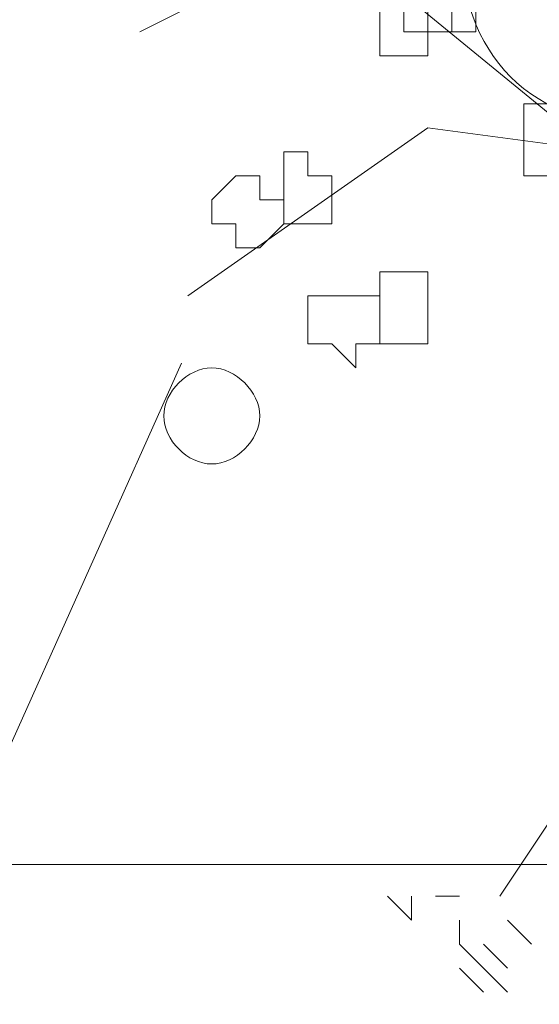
# Model space of a CAD drawing. Header units: millimetres. Extents: x 14400 to 93787, y -21104 to 39413.
# Tile 47 of 256: x 23470.98 to 23474.56, y 9755.82 to 9762.6. Entities that reach past the tile are written whole.
import ezdxf

# ---------------------------------------------------------------- set-up
doc = ezdxf.new("R2010")
doc.units = ezdxf.units.MM
doc.layers.add('_MODUS - zielen', color=66, linetype='Continuous', lineweight=9)
doc.layers.add('Hatch', color=4, linetype='Continuous', lineweight=5)

msp = doc.modelspace()

# ---------------------------------------------------------------- hatches: boundary and pattern name
at = {"layer": 'Hatch', "ltscale": 2, "true_color": 0xc7c7c7}
h = msp.add_hatch(dxfattribs=at)
h.set_pattern_fill('GRATE', color=9, scale=7, angle=90)
h.paths.add_polyline_path([(23182.90184, 9824.23322), (23670.94642, 9824.23322), (23670.94642, 9747.23322), (23182.90184, 9747.23322)])

# ---------------------------------------------------------------- linework, layer by layer
at = {"layer": '_MODUS - zielen', "transparency": 33554687}
msp.add_line((23472.09613, 9760.23796), (23470.53613, 9756.75796), dxfattribs=at)
for points in [[(23474.95258, 9761.69494), (23473.13248, 9763.18411), (23471.80877, 9762.52226)], [(23476.27629, 9761.52948), (23473.79433, 9761.86041), (23472.1397, 9760.70216)], [(23476.27629, 9761.52948), (23475.2835, 9759.54392), (23475.7799, 9759.21299), (23474.95258, 9757.55836), (23474.29072, 9756.56558)], [(23473.68236, 9756.40011), (23473.51689, 9756.56558), (23473.51689, 9756.56558)], [(23473.68236, 9756.40011), (23473.68236, 9756.56558), (23473.68236, 9756.56558)], [(23473.68236, 9756.40011), (23473.68236, 9756.56558), (23473.68236, 9756.56558)], [(23474.01328, 9756.56558), (23473.84782, 9756.56558), (23473.84782, 9756.56558)], [(23474.01328, 9756.23465), (23474.01328, 9756.40011), (23474.01328, 9756.40011)], [(23474.01328, 9756.23465), (23474.01328, 9756.40011), (23474.01328, 9756.40011)], [(23474.01328, 9756.23465), (23474.01328, 9756.40011), (23474.01328, 9756.40011)], [(23474.50967, 9756.23465), (23474.34421, 9756.40011), (23474.34421, 9756.40011)], [(23474.17875, 9756.06919), (23474.01328, 9756.23465), (23474.01328, 9756.23465)], [(23474.34421, 9756.06919), (23474.17875, 9756.23465), (23474.17875, 9756.23465)], [(23474.17875, 9755.90372), (23474.01328, 9756.06919), (23474.01328, 9756.06919)], [(23474.34421, 9755.90372), (23474.17875, 9756.06919), (23474.17875, 9756.06919)]]:
    msp.add_lwpolyline(points, dxfattribs=at)
for points in [[(23473.62887, 9763.01865), (23473.46341, 9762.85319), (23473.46341, 9762.68772), (23473.46341, 9762.68772), (23473.62887, 9762.68772), (23473.62887, 9762.52226), (23473.79433, 9762.52226), (23473.79433, 9762.52226), (23473.9598, 9762.52226), (23473.9598, 9762.68772), (23473.9598, 9762.68772), (23473.9598, 9762.85319), (23473.79433, 9763.01865), (23473.79433, 9763.01865)], [(23473.79433, 9762.85319), (23473.79433, 9762.68772), (23473.79433, 9762.68772), (23473.79433, 9762.52226), (23473.9598, 9762.52226), (23473.9598, 9762.52226), (23474.12526, 9762.52226), (23474.12526, 9762.52226), (23474.12526, 9762.52226), (23474.12526, 9762.68772), (23474.12526, 9762.68772), (23474.12526, 9762.85319), (23474.12526, 9762.85319), (23474.12526, 9763.01865), (23473.9598, 9763.01865)], [(23473.46341, 9762.68772), (23473.46341, 9762.68772), (23473.46341, 9762.52226), (23473.46341, 9762.52226), (23473.46341, 9762.52226), (23473.46341, 9762.3568), (23473.62887, 9762.3568), (23473.79433, 9762.3568), (23473.79433, 9762.3568), (23473.79433, 9762.52226), (23473.79433, 9762.52226), (23473.79433, 9762.68772), (23473.79433, 9762.68772), (23473.62887, 9762.68772)], [(23474.45619, 9762.02587), (23474.45619, 9761.86041), (23474.45619, 9761.86041), (23474.45619, 9761.69494), (23474.45619, 9761.52948), (23474.62165, 9761.52948), (23474.62165, 9761.52948), (23474.62165, 9761.52948), (23474.78711, 9761.52948), (23474.78711, 9761.69494), (23474.78711, 9761.86041), (23474.78711, 9761.86041), (23474.62165, 9761.86041), (23474.62165, 9762.02587), (23474.62165, 9762.02587)], [(23472.96702, 9761.69494), (23472.80155, 9761.69494), (23472.80155, 9761.52948), (23472.80155, 9761.52948), (23472.80155, 9761.36402), (23472.80155, 9761.19855), (23472.96702, 9761.19855), (23472.96702, 9761.19855), (23472.96702, 9761.19855), (23473.13248, 9761.19855), (23473.13248, 9761.36402), (23473.13248, 9761.52948), (23473.13248, 9761.52948), (23472.96702, 9761.52948)], [(23472.47063, 9761.52948), (23472.30516, 9761.36402), (23472.30516, 9761.19855), (23472.30516, 9761.19855), (23472.47063, 9761.19855), (23472.47063, 9761.03309), (23472.63609, 9761.03309), (23472.63609, 9761.03309), (23472.80155, 9761.19855), (23472.80155, 9761.19855), (23472.80155, 9761.36402), (23472.63609, 9761.36402), (23472.63609, 9761.52948), (23472.63609, 9761.52948)], [(23473.46341, 9760.86763), (23473.46341, 9760.86763), (23473.46341, 9760.70216), (23473.46341, 9760.70216), (23473.46341, 9760.5367), (23473.46341, 9760.37124), (23473.62887, 9760.37124), (23473.79433, 9760.37124), (23473.79433, 9760.5367), (23473.79433, 9760.70216), (23473.79433, 9760.70216), (23473.79433, 9760.86763), (23473.62887, 9760.86763)], [(23473.13248, 9760.70216), (23473.13248, 9760.70216), (23472.96702, 9760.70216), (23472.96702, 9760.5367), (23472.96702, 9760.37124), (23473.13248, 9760.37124), (23473.29794, 9760.20577), (23473.29794, 9760.20577), (23473.29794, 9760.37124), (23473.46341, 9760.37124), (23473.46341, 9760.37124), (23473.46341, 9760.5367), (23473.46341, 9760.70216), (23473.29794, 9760.70216), (23473.29794, 9760.70216)]]:
    msp.add_lwpolyline(points, close=True, dxfattribs=at)
for points in [[(23476.6607, 9763.18411), (23476.6607, 9763.84597), (23475.99885, 9764.50782), (23475.33699, 9764.50782), (23475.33699, 9764.50782), (23474.50967, 9764.50782), (23474.01328, 9763.84597), (23474.01328, 9763.18411), (23474.01328, 9763.18411), (23474.01328, 9762.3568), (23474.50967, 9761.86041), (23475.33699, 9761.86041), (23475.33699, 9761.86041), (23475.99885, 9761.86041), (23476.6607, 9762.3568), (23476.6607, 9763.18411)], [(23472.63609, 9759.87485), (23472.63609, 9760.04031), (23472.47063, 9760.20577), (23472.30516, 9760.20577), (23472.30516, 9760.20577), (23472.1397, 9760.20577), (23471.97424, 9760.04031), (23471.97424, 9759.87485), (23471.97424, 9759.87485), (23471.97424, 9759.70938), (23472.1397, 9759.54392), (23472.30516, 9759.54392), (23472.30516, 9759.54392), (23472.47063, 9759.54392), (23472.63609, 9759.70938), (23472.63609, 9759.87485)]]:
    msp.add_open_spline(points, degree=3, knots=[0, 0, 0, 0, 0.0625, 0.0625, 0.0625, 0.062501, 0.125, 0.125, 0.125, 0.125001, 0.1875, 0.1875, 0.1875, 0.187501, 1, 1, 1, 1], dxfattribs=at)

doc.saveas('drawing.dxf')
